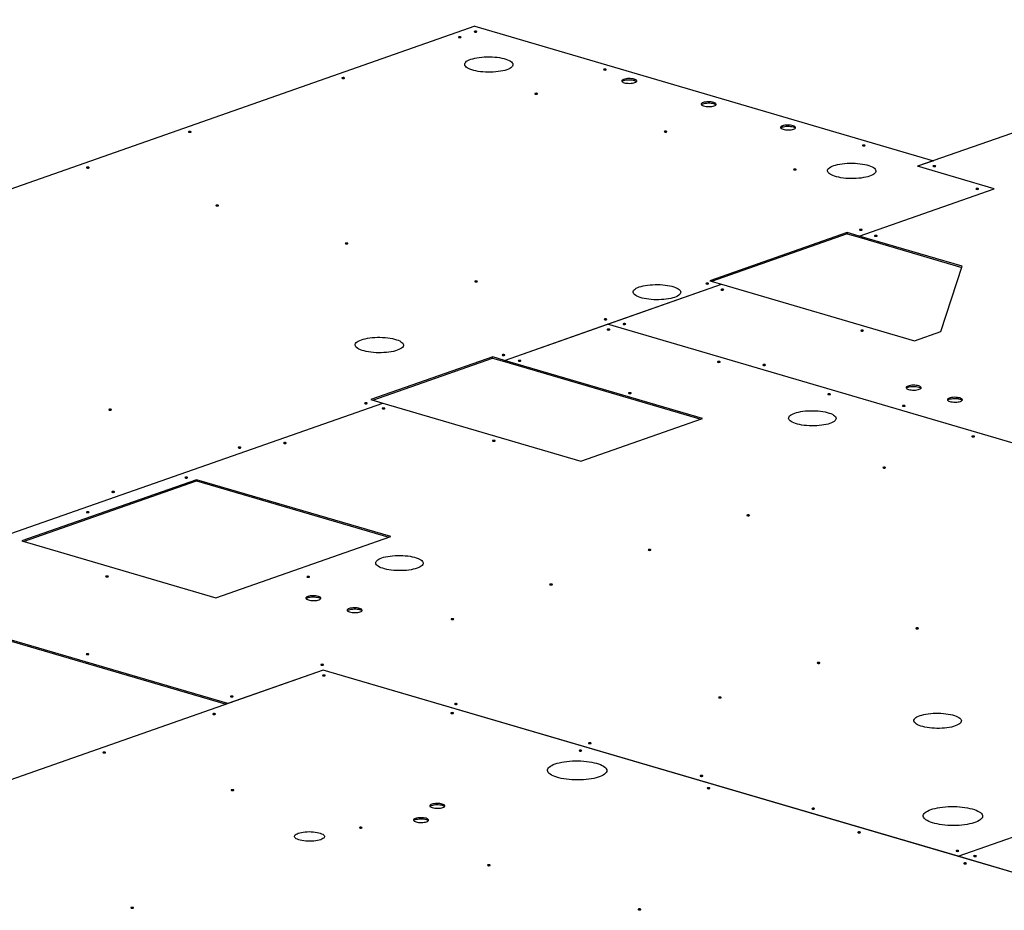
# Model space of a CAD drawing. Header units: millimetres. Extents: x 5 to 589, y 5 to 415.
# Tile 27 of 126: x 154 to 195, y 138 to 174. Entities that reach past the tile are written whole.
import ezdxf

# ---------------------------------------------------------------- set-up
doc = ezdxf.new("R2010")
doc.units = ezdxf.units.MM
doc.layers.add('TRAIT-FORT', color=4, linetype='Continuous', lineweight=25)

msp = doc.modelspace()

# ---------------------------------------------------------------- linework, layer by layer
at = {"layer": 'TRAIT-FORT', "color": 4, "linetype": 'Continuous', "lineweight": 25}
for p, q in [((172.95, 173.868), (125.478, 157.222)), ((172.95, 173.868), (191.653, 168.387)), ((208.053, 174.137), (191.006, 168.16)), ((191.653, 168.387), (191.006, 168.16)), ((194.123, 167.246), (191.006, 168.16)), ((191.006, 168.16), (191.006, 168.16)), ((194.123, 167.246), (191.006, 168.16)), ((188.62, 165.317), (194.123, 167.246)), ((188.621, 165.317), (194.123, 167.246)), ((194.123, 167.246), (194.123, 167.246)), ((188.141, 165.458), (182.531, 163.49)), ((188.141, 165.412), (182.602, 163.47)), ((188.62, 165.317), (188.141, 165.458)), ((188.141, 165.458), (188.141, 165.412)), ((188.141, 165.412), (188.62, 165.271)), ((188.621, 165.317), (188.62, 165.271)), ((188.62, 165.317), (188.62, 165.271)), ((188.62, 165.271), (192.813, 164.042)), ((188.62, 165.271), (188.62, 165.271)), ((192.827, 164.084), (188.621, 165.317)), ((191.954, 161.423), (192.827, 164.084)), ((182.531, 163.49), (183.01, 163.35)), ((174.163, 160.248), (183.01, 163.35)), ((178.371, 161.723), (183.01, 163.35)), ((183.01, 163.35), (190.875, 161.045)), ((183.01, 163.35), (183.01, 163.35)), ((174.163, 160.248), (178.371, 161.723)), ((219.852, 149.566), (178.371, 161.723)), ((178.371, 161.723), (178.371, 161.723)), ((219.852, 149.566), (178.371, 161.723)), ((190.875, 161.045), (191.954, 161.423)), ((173.684, 160.388), (168.721, 158.648)), ((168.792, 158.627), (173.683, 160.342)), ((173.683, 160.342), (173.684, 160.388)), ((173.683, 160.342), (174.163, 160.202)), ((174.163, 160.248), (173.684, 160.388)), ((174.163, 160.248), (174.163, 160.202)), ((182.244, 157.88), (174.163, 160.248)), ((174.163, 160.248), (174.163, 160.202)), ((174.163, 160.202), (174.163, 160.202)), ((174.163, 160.202), (182.172, 157.855)), ((168.721, 158.648), (169.2, 158.507)), ((147.298, 150.828), (169.2, 158.507)), ((147.298, 150.828), (169.2, 158.507)), ((169.2, 158.507), (169.2, 158.507)), ((169.2, 158.507), (177.281, 156.139)), ((177.281, 156.139), (182.244, 157.88)), ((161.612, 155.384), (154.491, 152.887)), ((169.525, 153.065), (161.612, 155.384)), ((161.612, 155.384), (161.612, 155.338)), ((154.562, 152.866), (161.612, 155.338)), ((161.612, 155.338), (169.453, 153.04)), ((162.404, 150.568), (169.525, 153.065)), ((154.491, 152.887), (162.404, 150.568)), ((162.884, 146.26), (147.298, 150.828)), ((147.298, 150.782), (162.812, 146.235)), ((192.664, 140.033), (219.852, 149.566)), ((192.664, 140.033), (219.852, 149.566)), ((166.768, 147.622), (138.716, 137.786)), ((166.768, 147.622), (162.884, 146.26)), ((196.596, 138.881), (166.768, 147.622)), ((192.664, 140.033), (166.768, 147.622)), ((166.768, 147.622), (166.768, 147.622)), ((162.884, 146.26), (162.884, 146.26)), ((192.664, 140.033), (192.664, 140.033)), ((196.596, 138.881), (192.664, 140.033)), ((192.664, 140.033), (192.664, 140.033))]:
    msp.add_line(p, q, dxfattribs=at)
at = {"layer": 'TRAIT-FORT', "color": 4, "linetype": 'Continuous', "lineweight": 25, "flags": 128}
for points in [[(172.298, 173.434), (172.287, 173.428), (172.284, 173.421), (172.29, 173.415), (172.302, 173.409), (172.321, 173.406), (172.342, 173.405), (172.363, 173.406), (172.38, 173.41), (172.391, 173.416), (172.394, 173.423), (172.389, 173.429), (172.376, 173.435), (172.357, 173.438), (172.336, 173.44), (172.315, 173.438), (172.298, 173.434)], [(172.946, 173.661), (172.935, 173.655), (172.932, 173.648), (172.937, 173.642), (172.95, 173.636), (172.968, 173.633), (172.989, 173.631), (173.01, 173.633), (173.027, 173.637), (173.038, 173.643), (173.041, 173.65), (173.036, 173.656), (173.023, 173.662), (173.005, 173.665), (172.984, 173.667), (172.963, 173.665), (172.946, 173.661)], [(172.795, 172.525), (172.87, 172.548), (172.953, 172.569), (173.043, 172.587), (173.139, 172.602), (173.239, 172.613), (173.342, 172.621), (173.448, 172.625), (173.554, 172.625), (173.66, 172.622), (173.765, 172.615), (173.867, 172.604), (173.965, 172.59), (174.057, 172.573), (174.144, 172.552), (174.223, 172.529), (174.294, 172.503), (174.356, 172.475), (174.408, 172.445), (174.45, 172.414), (174.481, 172.381), (174.501, 172.347), (174.51, 172.313), (174.507, 172.279), (174.492, 172.246), (174.466, 172.213), (174.429, 172.181), (174.382, 172.151), (174.324, 172.122), (174.257, 172.096), (174.182, 172.072), (174.099, 172.051), (174.009, 172.033), (173.914, 172.019), (173.813, 172.008), (173.71, 172), (173.604, 171.996), (173.498, 171.996), (173.392, 171.999), (173.287, 172.006), (173.185, 172.017), (173.088, 172.031), (172.995, 172.048), (172.909, 172.068), (172.829, 172.091), (172.758, 172.117), (172.696, 172.145), (172.644, 172.175), (172.602, 172.207), (172.571, 172.24), (172.551, 172.273), (172.543, 172.307), (172.546, 172.341), (172.56, 172.375), (172.586, 172.408), (172.623, 172.44), (172.67, 172.47), (172.728, 172.498), (172.795, 172.525)], [(178.221, 172.115), (178.21, 172.109), (178.207, 172.102), (178.212, 172.096), (178.225, 172.09), (178.243, 172.087), (178.264, 172.086), (178.285, 172.087), (178.302, 172.091), (178.313, 172.097), (178.316, 172.104), (178.311, 172.11), (178.298, 172.116), (178.28, 172.12), (178.259, 172.121), (178.238, 172.119), (178.221, 172.115)], [(167.551, 171.769), (167.54, 171.764), (167.537, 171.757), (167.542, 171.75), (167.555, 171.745), (167.574, 171.741), (167.595, 171.74), (167.616, 171.742), (167.633, 171.746), (167.644, 171.751), (167.647, 171.758), (167.641, 171.765), (167.629, 171.77), (167.61, 171.774), (167.589, 171.775), (167.568, 171.773), (167.551, 171.769)], [(179.023, 171.706), (178.987, 171.691), (178.962, 171.674), (178.947, 171.655), (178.945, 171.636), (178.954, 171.617), (178.974, 171.599), (179.005, 171.582), (179.046, 171.568), (179.094, 171.556), (179.148, 171.548), (179.207, 171.543), (179.267, 171.542), (179.326, 171.544), (179.383, 171.55), (179.434, 171.56), (179.478, 171.573), (179.514, 171.588), (179.54, 171.605), (179.554, 171.624), (179.557, 171.643), (179.548, 171.662), (179.527, 171.68), (179.496, 171.697), (179.456, 171.711), (179.407, 171.723), (179.353, 171.732), (179.295, 171.736), (179.235, 171.738), (179.175, 171.735), (179.119, 171.729), (179.067, 171.719), (179.023, 171.706)], [(178.953, 171.618), (178.962, 171.628), (178.987, 171.645), (179.023, 171.661), (179.067, 171.673), (179.118, 171.683), (179.175, 171.689), (179.234, 171.692), (179.294, 171.691), (179.353, 171.686), (179.407, 171.677), (179.455, 171.666), (179.496, 171.651), (179.527, 171.635), (179.547, 171.616), (179.549, 171.615)], [(175.416, 171.131), (175.405, 171.126), (175.402, 171.119), (175.407, 171.112), (175.42, 171.107), (175.438, 171.103), (175.459, 171.102), (175.48, 171.104), (175.497, 171.108), (175.508, 171.113), (175.511, 171.12), (175.506, 171.127), (175.493, 171.132), (175.475, 171.136), (175.454, 171.137), (175.433, 171.135), (175.416, 171.131)], [(182.26, 170.758), (182.224, 170.742), (182.199, 170.725), (182.184, 170.707), (182.182, 170.687), (182.191, 170.668), (182.211, 170.65), (182.242, 170.633), (182.283, 170.619), (182.331, 170.607), (182.385, 170.599), (182.444, 170.594), (182.504, 170.593), (182.563, 170.596), (182.62, 170.602), (182.671, 170.611), (182.715, 170.624), (182.751, 170.64), (182.777, 170.657), (182.791, 170.675), (182.794, 170.695), (182.785, 170.714), (182.764, 170.732), (182.733, 170.748), (182.693, 170.763), (182.644, 170.774), (182.59, 170.783), (182.532, 170.788), (182.472, 170.789), (182.412, 170.786), (182.356, 170.78), (182.304, 170.77), (182.26, 170.758)], [(182.19, 170.67), (182.199, 170.679), (182.224, 170.697), (182.26, 170.712), (182.304, 170.725), (182.355, 170.734), (182.412, 170.741), (182.471, 170.743), (182.531, 170.742), (182.59, 170.737), (182.644, 170.729), (182.692, 170.717), (182.733, 170.703), (182.764, 170.686), (182.784, 170.668), (182.786, 170.666)], [(185.497, 169.809), (185.461, 169.794), (185.436, 169.776), (185.421, 169.758), (185.419, 169.739), (185.428, 169.72), (185.448, 169.701), (185.479, 169.685), (185.52, 169.67), (185.568, 169.659), (185.622, 169.65), (185.681, 169.645), (185.741, 169.644), (185.8, 169.647), (185.857, 169.653), (185.908, 169.663), (185.952, 169.676), (185.988, 169.691), (186.014, 169.708), (186.028, 169.727), (186.031, 169.746), (186.022, 169.765), (186.001, 169.783), (185.97, 169.8), (185.93, 169.814), (185.881, 169.826), (185.827, 169.834), (185.769, 169.839), (185.709, 169.84), (185.649, 169.838), (185.593, 169.832), (185.541, 169.822), (185.497, 169.809)], [(161.293, 169.575), (161.283, 169.569), (161.279, 169.563), (161.285, 169.556), (161.298, 169.55), (161.316, 169.547), (161.337, 169.546), (161.358, 169.547), (161.375, 169.551), (161.386, 169.557), (161.389, 169.564), (161.384, 169.571), (161.371, 169.576), (161.353, 169.58), (161.331, 169.581), (161.311, 169.579), (161.293, 169.575)], [(180.691, 169.586), (180.68, 169.58), (180.677, 169.573), (180.682, 169.566), (180.695, 169.561), (180.713, 169.557), (180.734, 169.556), (180.755, 169.558), (180.772, 169.562), (180.783, 169.567), (180.786, 169.574), (180.781, 169.581), (180.768, 169.586), (180.75, 169.59), (180.729, 169.591), (180.708, 169.59), (180.691, 169.586)], [(185.427, 169.721), (185.436, 169.731), (185.461, 169.748), (185.497, 169.763), (185.541, 169.776), (185.592, 169.786), (185.649, 169.792), (185.708, 169.795), (185.768, 169.793), (185.827, 169.788), (185.881, 169.78), (185.929, 169.768), (185.97, 169.754), (186.001, 169.737), (186.021, 169.719), (186.023, 169.718)], [(188.771, 169.023), (188.76, 169.017), (188.757, 169.011), (188.762, 169.004), (188.775, 168.998), (188.794, 168.995), (188.815, 168.994), (188.835, 168.995), (188.853, 168.999), (188.864, 169.005), (188.867, 169.012), (188.861, 169.019), (188.848, 169.024), (188.83, 169.028), (188.809, 169.029), (188.788, 169.027), (188.771, 169.023)], [(187.589, 168.189), (187.665, 168.213), (187.748, 168.234), (187.838, 168.251), (187.933, 168.266), (188.033, 168.277), (188.137, 168.285), (188.242, 168.289), (188.349, 168.289), (188.455, 168.286), (188.559, 168.279), (188.661, 168.268), (188.759, 168.254), (188.852, 168.237), (188.938, 168.217), (189.017, 168.193), (189.088, 168.168), (189.15, 168.14), (189.203, 168.11), (189.244, 168.078), (189.276, 168.045), (189.295, 168.012), (189.304, 167.978), (189.301, 167.944), (189.286, 167.91), (189.261, 167.877), (189.224, 167.845), (189.176, 167.815), (189.119, 167.786), (189.052, 167.76), (188.976, 167.737), (188.893, 167.716), (188.803, 167.698), (188.708, 167.683), (188.608, 167.672), (188.504, 167.664), (188.399, 167.66), (188.292, 167.66), (188.186, 167.663), (188.082, 167.67), (187.98, 167.681), (187.882, 167.695), (187.789, 167.712), (187.703, 167.733), (187.624, 167.756), (187.553, 167.782), (187.491, 167.81), (187.438, 167.84), (187.396, 167.871), (187.365, 167.904), (187.345, 167.937), (187.337, 167.971), (187.34, 168.006), (187.354, 168.039), (187.38, 168.072), (187.417, 168.104), (187.465, 168.134), (187.522, 168.163), (187.589, 168.189)], [(157.14, 168.119), (157.129, 168.113), (157.126, 168.106), (157.131, 168.099), (157.144, 168.094), (157.162, 168.09), (157.183, 168.089), (157.204, 168.091), (157.221, 168.095), (157.232, 168.101), (157.235, 168.107), (157.23, 168.114), (157.217, 168.12), (157.199, 168.123), (157.178, 168.124), (157.157, 168.123), (157.14, 168.119)], [(185.966, 168.04), (185.955, 168.034), (185.952, 168.027), (185.957, 168.02), (185.97, 168.015), (185.988, 168.011), (186.01, 168.01), (186.03, 168.012), (186.047, 168.016), (186.058, 168.022), (186.061, 168.028), (186.056, 168.035), (186.043, 168.04), (186.025, 168.044), (186.004, 168.045), (185.983, 168.044), (185.966, 168.04)], [(191.648, 168.18), (191.637, 168.174), (191.634, 168.167), (191.64, 168.161), (191.652, 168.155), (191.671, 168.152), (191.692, 168.15), (191.713, 168.152), (191.73, 168.156), (191.741, 168.162), (191.744, 168.169), (191.739, 168.175), (191.726, 168.181), (191.707, 168.184), (191.686, 168.186), (191.666, 168.184), (191.648, 168.18)], [(193.399, 167.25), (193.388, 167.244), (193.385, 167.238), (193.39, 167.231), (193.403, 167.225), (193.421, 167.222), (193.442, 167.221), (193.463, 167.222), (193.48, 167.226), (193.491, 167.232), (193.494, 167.239), (193.489, 167.246), (193.476, 167.251), (193.458, 167.255), (193.437, 167.256), (193.416, 167.254), (193.399, 167.25)], [(162.415, 166.573), (162.404, 166.567), (162.401, 166.56), (162.406, 166.554), (162.419, 166.548), (162.437, 166.544), (162.458, 166.543), (162.479, 166.545), (162.496, 166.549), (162.507, 166.555), (162.51, 166.562), (162.505, 166.568), (162.492, 166.574), (162.474, 166.577), (162.453, 166.578), (162.432, 166.577), (162.415, 166.573)], [(188.652, 165.586), (188.641, 165.58), (188.638, 165.573), (188.643, 165.566), (188.656, 165.561), (188.674, 165.557), (188.695, 165.556), (188.716, 165.558), (188.733, 165.562), (188.744, 165.568), (188.747, 165.574), (188.742, 165.581), (188.729, 165.587), (188.711, 165.59), (188.689, 165.591), (188.669, 165.59), (188.652, 165.586)], [(167.69, 165.027), (167.679, 165.021), (167.676, 165.014), (167.681, 165.008), (167.694, 165.002), (167.712, 164.998), (167.734, 164.997), (167.754, 164.999), (167.771, 165.003), (167.782, 165.009), (167.785, 165.016), (167.78, 165.022), (167.767, 165.028), (167.749, 165.031), (167.728, 165.032), (167.707, 165.031), (167.69, 165.027)], [(189.263, 165.337), (189.252, 165.331), (189.249, 165.324), (189.254, 165.318), (189.267, 165.312), (189.286, 165.309), (189.307, 165.308), (189.327, 165.309), (189.345, 165.313), (189.356, 165.319), (189.359, 165.326), (189.353, 165.332), (189.341, 165.338), (189.322, 165.342), (189.301, 165.343), (189.28, 165.341), (189.263, 165.337)], [(172.965, 163.481), (172.954, 163.475), (172.951, 163.468), (172.956, 163.462), (172.969, 163.456), (172.987, 163.453), (173.009, 163.451), (173.029, 163.453), (173.047, 163.457), (173.057, 163.463), (173.061, 163.47), (173.055, 163.476), (173.042, 163.482), (173.024, 163.485), (173.003, 163.487), (172.982, 163.485), (172.965, 163.481)], [(182.394, 163.392), (182.383, 163.386), (182.38, 163.379), (182.385, 163.372), (182.398, 163.367), (182.416, 163.363), (182.438, 163.362), (182.458, 163.364), (182.475, 163.368), (182.486, 163.373), (182.489, 163.38), (182.484, 163.387), (182.471, 163.392), (182.453, 163.396), (182.432, 163.397), (182.411, 163.396), (182.394, 163.392)], [(179.662, 163.241), (179.736, 163.264), (179.818, 163.285), (179.906, 163.302), (180, 163.317), (180.099, 163.328), (180.2, 163.335), (180.304, 163.339), (180.409, 163.339), (180.513, 163.336), (180.616, 163.329), (180.716, 163.319), (180.813, 163.305), (180.904, 163.288), (180.989, 163.268), (181.067, 163.245), (181.136, 163.22), (181.197, 163.192), (181.249, 163.163), (181.29, 163.132), (181.321, 163.1), (181.34, 163.066), (181.349, 163.033), (181.346, 162.999), (181.331, 162.966), (181.306, 162.934), (181.27, 162.903), (181.223, 162.873), (181.166, 162.845), (181.101, 162.819), (181.026, 162.796), (180.945, 162.775), (180.856, 162.758), (180.762, 162.743), (180.664, 162.732), (180.562, 162.725), (180.458, 162.721), (180.353, 162.72), (180.249, 162.724), (180.146, 162.731), (180.046, 162.741), (179.95, 162.755), (179.859, 162.772), (179.774, 162.792), (179.696, 162.815), (179.626, 162.84), (179.565, 162.868), (179.514, 162.897), (179.472, 162.928), (179.442, 162.96), (179.422, 162.993), (179.414, 163.027), (179.417, 163.06), (179.431, 163.094), (179.457, 163.126), (179.493, 163.157), (179.54, 163.187), (179.596, 163.215), (179.662, 163.241)], [(183.005, 163.143), (182.994, 163.137), (182.991, 163.13), (182.997, 163.124), (183.009, 163.118), (183.028, 163.114), (183.049, 163.113), (183.07, 163.115), (183.087, 163.119), (183.098, 163.125), (183.101, 163.132), (183.096, 163.138), (183.083, 163.144), (183.064, 163.147), (183.043, 163.148), (183.023, 163.147), (183.005, 163.143)], [(178.24, 161.935), (178.229, 161.929), (178.226, 161.922), (178.231, 161.916), (178.244, 161.91), (178.263, 161.907), (178.284, 161.906), (178.305, 161.907), (178.322, 161.911), (178.333, 161.917), (178.336, 161.924), (178.33, 161.93), (178.318, 161.936), (178.299, 161.94), (178.278, 161.941), (178.257, 161.939), (178.24, 161.935)], [(178.366, 161.516), (178.355, 161.51), (178.352, 161.504), (178.357, 161.497), (178.37, 161.491), (178.389, 161.488), (178.41, 161.487), (178.43, 161.488), (178.448, 161.492), (178.459, 161.498), (178.462, 161.505), (178.456, 161.512), (178.444, 161.517), (178.425, 161.521), (178.404, 161.522), (178.383, 161.52), (178.366, 161.516)], [(179.013, 161.743), (179.003, 161.737), (178.999, 161.731), (179.005, 161.724), (179.018, 161.718), (179.036, 161.715), (179.057, 161.714), (179.078, 161.715), (179.095, 161.719), (179.106, 161.725), (179.109, 161.732), (179.104, 161.738), (179.091, 161.744), (179.072, 161.748), (179.051, 161.749), (179.031, 161.747), (179.013, 161.743)], [(188.7, 161.474), (188.689, 161.468), (188.686, 161.461), (188.691, 161.455), (188.704, 161.449), (188.723, 161.446), (188.744, 161.444), (188.765, 161.446), (188.782, 161.45), (188.793, 161.456), (188.796, 161.463), (188.79, 161.469), (188.778, 161.475), (188.759, 161.478), (188.738, 161.48), (188.717, 161.478), (188.7, 161.474)], [(168.331, 161.089), (168.406, 161.113), (168.489, 161.133), (168.579, 161.151), (168.675, 161.166), (168.775, 161.177), (168.878, 161.185), (168.984, 161.189), (169.09, 161.189), (169.196, 161.186), (169.301, 161.179), (169.403, 161.168), (169.5, 161.154), (169.593, 161.137), (169.68, 161.117), (169.759, 161.093), (169.83, 161.068), (169.892, 161.04), (169.944, 161.01), (169.986, 160.978), (170.017, 160.945), (170.037, 160.912), (170.045, 160.878), (170.042, 160.844), (170.028, 160.81), (170.002, 160.777), (169.965, 160.745), (169.918, 160.715), (169.86, 160.686), (169.793, 160.66), (169.718, 160.636), (169.635, 160.616), (169.545, 160.598), (169.449, 160.583), (169.349, 160.572), (169.246, 160.564), (169.14, 160.56), (169.034, 160.56), (168.928, 160.563), (168.823, 160.57), (168.721, 160.581), (168.623, 160.595), (168.531, 160.612), (168.444, 160.632), (168.365, 160.656), (168.294, 160.681), (168.232, 160.709), (168.18, 160.739), (168.138, 160.771), (168.107, 160.804), (168.087, 160.837), (168.078, 160.871), (168.081, 160.905), (168.096, 160.939), (168.122, 160.972), (168.159, 161.004), (168.206, 161.034), (168.264, 161.063), (168.331, 161.089)], [(174.086, 160.479), (174.075, 160.473), (174.072, 160.466), (174.078, 160.459), (174.09, 160.454), (174.109, 160.45), (174.13, 160.449), (174.151, 160.451), (174.168, 160.455), (174.179, 160.46), (174.182, 160.467), (174.177, 160.474), (174.164, 160.479), (174.145, 160.483), (174.124, 160.484), (174.103, 160.483), (174.086, 160.479)], [(174.741, 160.245), (174.73, 160.239), (174.727, 160.232), (174.732, 160.226), (174.745, 160.22), (174.763, 160.217), (174.785, 160.216), (174.805, 160.217), (174.822, 160.221), (174.833, 160.227), (174.836, 160.234), (174.831, 160.24), (174.818, 160.246), (174.8, 160.25), (174.779, 160.251), (174.758, 160.249), (174.741, 160.245)], [(182.862, 160.199), (182.851, 160.193), (182.848, 160.186), (182.853, 160.179), (182.866, 160.174), (182.884, 160.17), (182.906, 160.169), (182.926, 160.171), (182.943, 160.175), (182.954, 160.181), (182.957, 160.187), (182.952, 160.194), (182.939, 160.2), (182.921, 160.203), (182.9, 160.204), (182.879, 160.203), (182.862, 160.199)], [(184.708, 160.074), (184.697, 160.068), (184.694, 160.062), (184.699, 160.055), (184.712, 160.049), (184.731, 160.046), (184.752, 160.045), (184.773, 160.046), (184.79, 160.05), (184.801, 160.056), (184.804, 160.063), (184.798, 160.07), (184.786, 160.075), (184.767, 160.079), (184.746, 160.08), (184.725, 160.078), (184.708, 160.074)], [(190.619, 159.203), (190.583, 159.188), (190.558, 159.171), (190.543, 159.152), (190.54, 159.133), (190.549, 159.114), (190.57, 159.096), (190.601, 159.079), (190.641, 159.065), (190.69, 159.053), (190.744, 159.045), (190.803, 159.04), (190.863, 159.039), (190.922, 159.041), (190.978, 159.047), (191.03, 159.057), (191.074, 159.07), (191.11, 159.085), (191.135, 159.102), (191.15, 159.121), (191.152, 159.14), (191.143, 159.159), (191.123, 159.177), (191.092, 159.194), (191.051, 159.208), (191.003, 159.22), (190.949, 159.229), (190.89, 159.233), (190.83, 159.235), (190.771, 159.232), (190.714, 159.226), (190.663, 159.216), (190.619, 159.203)], [(190.548, 159.115), (190.557, 159.125), (190.583, 159.142), (190.618, 159.157), (190.663, 159.17), (190.714, 159.18), (190.771, 159.186), (190.83, 159.189), (190.89, 159.188), (190.948, 159.183), (191.003, 159.174), (191.051, 159.163), (191.092, 159.148), (191.123, 159.132), (191.143, 159.113), (191.144, 159.112)], [(179.237, 158.927), (179.226, 158.922), (179.223, 158.915), (179.228, 158.908), (179.241, 158.903), (179.259, 158.899), (179.28, 158.898), (179.301, 158.9), (179.318, 158.904), (179.329, 158.909), (179.332, 158.916), (179.327, 158.923), (179.314, 158.928), (179.296, 158.932), (179.275, 158.933), (179.254, 158.931), (179.237, 158.927)], [(187.358, 158.881), (187.347, 158.875), (187.344, 158.868), (187.349, 158.862), (187.362, 158.856), (187.38, 158.853), (187.401, 158.852), (187.422, 158.853), (187.439, 158.857), (187.45, 158.863), (187.453, 158.87), (187.448, 158.876), (187.435, 158.882), (187.417, 158.886), (187.396, 158.887), (187.375, 158.885), (187.358, 158.881)], [(192.297, 158.711), (192.261, 158.696), (192.236, 158.679), (192.222, 158.66), (192.219, 158.641), (192.228, 158.622), (192.248, 158.604), (192.279, 158.587), (192.32, 158.573), (192.368, 158.561), (192.423, 158.553), (192.481, 158.548), (192.541, 158.547), (192.6, 158.549), (192.657, 158.555), (192.708, 158.565), (192.753, 158.578), (192.788, 158.593), (192.814, 158.61), (192.828, 158.629), (192.831, 158.648), (192.822, 158.667), (192.801, 158.686), (192.77, 158.702), (192.73, 158.717), (192.681, 158.728), (192.627, 158.737), (192.569, 158.742), (192.509, 158.743), (192.449, 158.74), (192.393, 158.734), (192.341, 158.724), (192.297, 158.711)], [(192.227, 158.623), (192.236, 158.633), (192.261, 158.65), (192.297, 158.666), (192.341, 158.678), (192.393, 158.688), (192.449, 158.694), (192.508, 158.697), (192.569, 158.696), (192.627, 158.691), (192.681, 158.682), (192.73, 158.671), (192.77, 158.656), (192.801, 158.64), (192.822, 158.622), (192.823, 158.62)], [(158.049, 158.251), (158.038, 158.245), (158.035, 158.238), (158.04, 158.232), (158.053, 158.226), (158.072, 158.222), (158.093, 158.221), (158.113, 158.223), (158.131, 158.227), (158.142, 158.233), (158.145, 158.24), (158.139, 158.246), (158.127, 158.252), (158.108, 158.255), (158.087, 158.256), (158.066, 158.255), (158.049, 158.251)], [(168.476, 158.511), (168.465, 158.505), (168.462, 158.499), (168.467, 158.492), (168.48, 158.487), (168.498, 158.483), (168.52, 158.482), (168.54, 158.483), (168.558, 158.487), (168.568, 158.493), (168.572, 158.5), (168.566, 158.507), (168.553, 158.512), (168.535, 158.516), (168.514, 158.517), (168.493, 158.515), (168.476, 158.511)], [(169.195, 158.301), (169.184, 158.295), (169.181, 158.288), (169.187, 158.281), (169.199, 158.276), (169.218, 158.272), (169.239, 158.271), (169.26, 158.273), (169.277, 158.277), (169.288, 158.282), (169.291, 158.289), (169.286, 158.296), (169.273, 158.301), (169.254, 158.305), (169.233, 158.306), (169.213, 158.305), (169.195, 158.301)], [(185.996, 158.099), (186.07, 158.123), (186.152, 158.143), (186.24, 158.161), (186.334, 158.175), (186.433, 158.186), (186.534, 158.194), (186.638, 158.198), (186.743, 158.198), (186.847, 158.195), (186.95, 158.188), (187.05, 158.178), (187.147, 158.164), (187.238, 158.147), (187.323, 158.127), (187.401, 158.104), (187.471, 158.079), (187.532, 158.051), (187.583, 158.022), (187.624, 157.99), (187.655, 157.958), (187.674, 157.925), (187.683, 157.892), (187.68, 157.858), (187.665, 157.825), (187.64, 157.793), (187.604, 157.761), (187.557, 157.732), (187.5, 157.704), (187.435, 157.678), (187.36, 157.655), (187.279, 157.634), (187.19, 157.616), (187.096, 157.602), (186.998, 157.591), (186.896, 157.583), (186.792, 157.58), (186.688, 157.579), (186.583, 157.583), (186.48, 157.589), (186.38, 157.6), (186.284, 157.614), (186.193, 157.631), (186.108, 157.651), (186.03, 157.673), (185.96, 157.699), (185.899, 157.726), (185.848, 157.756), (185.806, 157.787), (185.776, 157.819), (185.756, 157.852), (185.748, 157.886), (185.751, 157.919), (185.765, 157.952), (185.791, 157.985), (185.827, 158.016), (185.874, 158.046), (185.93, 158.074), (185.996, 158.099)], [(190.403, 158.405), (190.392, 158.399), (190.389, 158.393), (190.394, 158.386), (190.407, 158.381), (190.425, 158.377), (190.447, 158.376), (190.467, 158.377), (190.484, 158.381), (190.495, 158.387), (190.498, 158.394), (190.493, 158.401), (190.48, 158.406), (190.462, 158.41), (190.441, 158.411), (190.42, 158.409), (190.403, 158.405)], [(173.691, 156.983), (173.68, 156.977), (173.677, 156.97), (173.682, 156.964), (173.695, 156.958), (173.714, 156.955), (173.735, 156.953), (173.756, 156.955), (173.773, 156.959), (173.784, 156.965), (173.787, 156.972), (173.781, 156.978), (173.769, 156.984), (173.75, 156.987), (173.729, 156.989), (173.708, 156.987), (173.691, 156.983)], [(193.232, 157.159), (193.221, 157.154), (193.218, 157.147), (193.224, 157.14), (193.236, 157.135), (193.255, 157.131), (193.276, 157.13), (193.297, 157.132), (193.314, 157.136), (193.325, 157.141), (193.328, 157.148), (193.323, 157.155), (193.31, 157.16), (193.291, 157.164), (193.27, 157.165), (193.249, 157.163), (193.232, 157.159)], [(163.324, 156.705), (163.313, 156.699), (163.31, 156.692), (163.315, 156.686), (163.328, 156.68), (163.347, 156.676), (163.368, 156.675), (163.389, 156.677), (163.406, 156.681), (163.417, 156.687), (163.42, 156.694), (163.414, 156.7), (163.402, 156.706), (163.383, 156.709), (163.362, 156.71), (163.341, 156.709), (163.324, 156.705)], [(165.175, 156.891), (165.164, 156.885), (165.161, 156.878), (165.166, 156.871), (165.179, 156.866), (165.197, 156.862), (165.218, 156.861), (165.239, 156.863), (165.256, 156.867), (165.267, 156.873), (165.27, 156.879), (165.265, 156.886), (165.252, 156.892), (165.234, 156.895), (165.213, 156.896), (165.192, 156.895), (165.175, 156.891)], [(189.607, 155.888), (189.596, 155.882), (189.593, 155.876), (189.598, 155.869), (189.611, 155.864), (189.63, 155.86), (189.651, 155.859), (189.672, 155.86), (189.689, 155.864), (189.7, 155.87), (189.703, 155.877), (189.697, 155.884), (189.685, 155.889), (189.666, 155.893), (189.645, 155.894), (189.624, 155.892), (189.607, 155.888)], [(161.154, 155.481), (161.143, 155.475), (161.14, 155.468), (161.145, 155.462), (161.158, 155.456), (161.176, 155.452), (161.198, 155.451), (161.218, 155.453), (161.235, 155.457), (161.246, 155.463), (161.249, 155.47), (161.244, 155.476), (161.231, 155.482), (161.213, 155.485), (161.192, 155.486), (161.171, 155.485), (161.154, 155.481)], [(158.172, 154.898), (158.161, 154.893), (158.158, 154.886), (158.164, 154.879), (158.177, 154.874), (158.195, 154.87), (158.216, 154.869), (158.237, 154.871), (158.254, 154.875), (158.265, 154.88), (158.268, 154.887), (158.263, 154.894), (158.25, 154.899), (158.231, 154.903), (158.21, 154.904), (158.19, 154.902), (158.172, 154.898)], [(157.133, 154.071), (157.122, 154.065), (157.119, 154.058), (157.124, 154.052), (157.137, 154.046), (157.156, 154.043), (157.177, 154.042), (157.198, 154.043), (157.215, 154.047), (157.226, 154.053), (157.229, 154.06), (157.223, 154.066), (157.211, 154.072), (157.192, 154.076), (157.171, 154.077), (157.15, 154.075), (157.133, 154.071)], [(184.062, 153.944), (184.051, 153.938), (184.048, 153.931), (184.053, 153.925), (184.066, 153.919), (184.084, 153.915), (184.105, 153.914), (184.126, 153.916), (184.143, 153.92), (184.154, 153.926), (184.157, 153.933), (184.152, 153.939), (184.139, 153.945), (184.121, 153.948), (184.099, 153.949), (184.079, 153.948), (184.062, 153.944)], [(180.041, 152.534), (180.03, 152.528), (180.027, 152.521), (180.032, 152.515), (180.045, 152.509), (180.063, 152.506), (180.084, 152.504), (180.105, 152.506), (180.122, 152.51), (180.133, 152.516), (180.136, 152.523), (180.131, 152.529), (180.118, 152.535), (180.1, 152.538), (180.079, 152.54), (180.058, 152.538), (180.041, 152.534)], [(169.165, 152.198), (169.239, 152.221), (169.321, 152.242), (169.409, 152.259), (169.503, 152.274), (169.602, 152.285), (169.703, 152.292), (169.807, 152.296), (169.912, 152.297), (170.016, 152.293), (170.119, 152.286), (170.219, 152.276), (170.316, 152.262), (170.407, 152.245), (170.492, 152.225), (170.57, 152.202), (170.64, 152.177), (170.701, 152.149), (170.752, 152.12), (170.793, 152.089), (170.824, 152.057), (170.843, 152.024), (170.852, 151.99), (170.849, 151.957), (170.834, 151.923), (170.809, 151.891), (170.773, 151.86), (170.726, 151.83), (170.669, 151.802), (170.604, 151.776), (170.53, 151.753), (170.448, 151.732), (170.359, 151.715), (170.265, 151.7), (170.167, 151.689), (170.065, 151.682), (169.961, 151.678), (169.857, 151.678), (169.752, 151.681), (169.649, 151.688), (169.549, 151.698), (169.453, 151.712), (169.362, 151.729), (169.277, 151.749), (169.199, 151.772), (169.129, 151.797), (169.068, 151.825), (169.017, 151.854), (168.975, 151.885), (168.945, 151.917), (168.925, 151.951), (168.917, 151.984), (168.92, 152.018), (168.934, 152.051), (168.96, 152.083), (168.996, 152.114), (169.043, 152.144), (169.099, 152.172), (169.165, 152.198)], [(157.92, 151.453), (157.909, 151.447), (157.906, 151.44), (157.912, 151.434), (157.924, 151.428), (157.943, 151.425), (157.964, 151.424), (157.985, 151.425), (158.002, 151.429), (158.013, 151.435), (158.016, 151.442), (158.011, 151.448), (157.998, 151.454), (157.979, 151.458), (157.958, 151.459), (157.938, 151.457), (157.92, 151.453)], [(166.125, 151.436), (166.114, 151.43), (166.111, 151.423), (166.116, 151.417), (166.129, 151.411), (166.147, 151.408), (166.168, 151.406), (166.189, 151.408), (166.206, 151.412), (166.217, 151.418), (166.22, 151.425), (166.215, 151.431), (166.202, 151.437), (166.184, 151.44), (166.163, 151.442), (166.142, 151.44), (166.125, 151.436)], [(176.02, 151.124), (176.009, 151.118), (176.006, 151.112), (176.011, 151.105), (176.024, 151.099), (176.043, 151.096), (176.064, 151.095), (176.084, 151.096), (176.102, 151.1), (176.113, 151.106), (176.116, 151.113), (176.11, 151.12), (176.098, 151.125), (176.079, 151.129), (176.058, 151.13), (176.037, 151.128), (176.02, 151.124)], [(166.149, 150.623), (166.113, 150.608), (166.088, 150.591), (166.073, 150.572), (166.071, 150.553), (166.08, 150.534), (166.1, 150.516), (166.131, 150.499), (166.172, 150.485), (166.22, 150.473), (166.275, 150.465), (166.333, 150.46), (166.393, 150.458), (166.452, 150.461), (166.509, 150.467), (166.56, 150.477), (166.605, 150.49), (166.64, 150.505), (166.666, 150.522), (166.68, 150.541), (166.683, 150.56), (166.674, 150.579), (166.653, 150.597), (166.622, 150.614), (166.582, 150.628), (166.533, 150.64), (166.479, 150.648), (166.421, 150.653), (166.361, 150.655), (166.301, 150.652), (166.245, 150.646), (166.193, 150.636), (166.149, 150.623)], [(166.079, 150.535), (166.088, 150.545), (166.113, 150.562), (166.149, 150.577), (166.193, 150.59), (166.244, 150.6), (166.301, 150.606), (166.36, 150.609), (166.42, 150.607), (166.479, 150.603), (166.533, 150.594), (166.581, 150.583), (166.622, 150.568), (166.653, 150.552), (166.673, 150.533), (166.675, 150.532)], [(167.827, 150.131), (167.792, 150.116), (167.766, 150.099), (167.752, 150.08), (167.749, 150.061), (167.758, 150.042), (167.779, 150.024), (167.81, 150.007), (167.85, 149.993), (167.899, 149.981), (167.953, 149.973), (168.011, 149.968), (168.071, 149.967), (168.131, 149.969), (168.187, 149.975), (168.239, 149.985), (168.283, 149.998), (168.319, 150.013), (168.344, 150.03), (168.358, 150.049), (168.361, 150.068), (168.352, 150.087), (168.332, 150.105), (168.301, 150.122), (168.26, 150.136), (168.212, 150.148), (168.157, 150.157), (168.099, 150.161), (168.039, 150.163), (167.98, 150.16), (167.923, 150.154), (167.872, 150.144), (167.827, 150.131)], [(167.757, 150.043), (167.766, 150.053), (167.792, 150.07), (167.827, 150.086), (167.872, 150.098), (167.923, 150.108), (167.979, 150.114), (168.039, 150.117), (168.099, 150.116), (168.157, 150.111), (168.212, 150.102), (168.26, 150.091), (168.3, 150.076), (168.331, 150.06), (168.352, 150.041), (168.353, 150.04)], [(171.999, 149.714), (171.988, 149.708), (171.985, 149.702), (171.991, 149.695), (172.003, 149.69), (172.022, 149.686), (172.043, 149.685), (172.064, 149.686), (172.081, 149.69), (172.092, 149.696), (172.095, 149.703), (172.09, 149.71), (172.077, 149.715), (172.058, 149.719), (172.037, 149.72), (172.017, 149.718), (171.999, 149.714)], [(190.951, 149.337), (190.94, 149.331), (190.937, 149.324), (190.942, 149.317), (190.955, 149.312), (190.973, 149.308), (190.994, 149.307), (191.015, 149.309), (191.032, 149.313), (191.043, 149.319), (191.046, 149.325), (191.041, 149.332), (191.028, 149.338), (191.01, 149.341), (190.989, 149.342), (190.968, 149.341), (190.951, 149.337)], [(157.131, 148.282), (157.12, 148.276), (157.117, 148.27), (157.122, 148.263), (157.135, 148.257), (157.153, 148.254), (157.174, 148.253), (157.195, 148.254), (157.212, 148.258), (157.223, 148.264), (157.226, 148.271), (157.221, 148.278), (157.208, 148.283), (157.19, 148.287), (157.168, 148.288), (157.148, 148.286), (157.131, 148.282)], [(166.691, 147.853), (166.68, 147.847), (166.677, 147.84), (166.682, 147.834), (166.695, 147.828), (166.714, 147.825), (166.735, 147.824), (166.756, 147.825), (166.773, 147.829), (166.784, 147.835), (166.787, 147.842), (166.781, 147.848), (166.769, 147.854), (166.75, 147.858), (166.729, 147.859), (166.708, 147.857), (166.691, 147.853)], [(186.93, 147.927), (186.919, 147.921), (186.916, 147.914), (186.921, 147.908), (186.934, 147.902), (186.953, 147.898), (186.974, 147.897), (186.994, 147.899), (187.012, 147.903), (187.022, 147.909), (187.026, 147.916), (187.02, 147.922), (187.007, 147.928), (186.989, 147.931), (186.968, 147.932), (186.947, 147.931), (186.93, 147.927)], [(166.763, 147.415), (166.752, 147.409), (166.749, 147.403), (166.754, 147.396), (166.767, 147.39), (166.786, 147.387), (166.807, 147.386), (166.828, 147.387), (166.845, 147.391), (166.856, 147.397), (166.859, 147.404), (166.853, 147.411), (166.841, 147.416), (166.822, 147.42), (166.801, 147.421), (166.78, 147.419), (166.763, 147.415)], [(163.005, 146.561), (162.994, 146.555), (162.991, 146.548), (162.996, 146.541), (163.009, 146.536), (163.028, 146.532), (163.049, 146.531), (163.07, 146.533), (163.087, 146.537), (163.098, 146.542), (163.101, 146.549), (163.095, 146.556), (163.083, 146.561), (163.064, 146.565), (163.043, 146.566), (163.022, 146.565), (163.005, 146.561)], [(182.909, 146.517), (182.898, 146.511), (182.895, 146.504), (182.901, 146.498), (182.913, 146.492), (182.932, 146.489), (182.953, 146.488), (182.974, 146.489), (182.991, 146.493), (183.002, 146.499), (183.005, 146.506), (183, 146.512), (182.987, 146.518), (182.968, 146.522), (182.947, 146.523), (182.926, 146.521), (182.909, 146.517)], [(172.146, 146.254), (172.135, 146.249), (172.132, 146.242), (172.137, 146.235), (172.15, 146.23), (172.169, 146.226), (172.19, 146.225), (172.21, 146.226), (172.228, 146.23), (172.239, 146.236), (172.242, 146.243), (172.236, 146.25), (172.224, 146.255), (172.205, 146.259), (172.184, 146.26), (172.163, 146.258), (172.146, 146.254)], [(162.286, 145.845), (162.275, 145.839), (162.272, 145.833), (162.277, 145.826), (162.29, 145.82), (162.308, 145.817), (162.329, 145.816), (162.35, 145.817), (162.367, 145.821), (162.378, 145.827), (162.381, 145.834), (162.376, 145.841), (162.363, 145.846), (162.345, 145.85), (162.324, 145.851), (162.303, 145.849), (162.286, 145.845)], [(171.99, 145.883), (171.979, 145.878), (171.976, 145.871), (171.982, 145.864), (171.994, 145.859), (172.013, 145.855), (172.034, 145.854), (172.055, 145.855), (172.072, 145.859), (172.083, 145.865), (172.086, 145.872), (172.081, 145.879), (172.068, 145.884), (172.049, 145.888), (172.028, 145.889), (172.007, 145.887), (171.99, 145.883)], [(191.105, 145.768), (191.179, 145.792), (191.261, 145.812), (191.349, 145.83), (191.443, 145.844), (191.541, 145.855), (191.643, 145.863), (191.747, 145.867), (191.852, 145.867), (191.956, 145.864), (192.059, 145.857), (192.159, 145.846), (192.255, 145.833), (192.347, 145.815), (192.432, 145.795), (192.509, 145.773), (192.579, 145.747), (192.64, 145.72), (192.692, 145.69), (192.733, 145.659), (192.764, 145.627), (192.783, 145.594), (192.791, 145.56), (192.788, 145.527), (192.774, 145.494), (192.749, 145.461), (192.712, 145.43), (192.666, 145.4), (192.609, 145.372), (192.543, 145.347), (192.469, 145.323), (192.387, 145.303), (192.299, 145.285), (192.205, 145.271), (192.107, 145.26), (192.005, 145.252), (191.901, 145.248), (191.796, 145.248), (191.692, 145.251), (191.589, 145.258), (191.489, 145.269), (191.393, 145.282), (191.302, 145.299), (191.217, 145.319), (191.139, 145.342), (191.069, 145.368), (191.008, 145.395), (190.956, 145.425), (190.915, 145.456), (190.885, 145.488), (190.865, 145.521), (190.857, 145.554), (190.86, 145.588), (190.874, 145.621), (190.899, 145.653), (190.936, 145.685), (190.982, 145.714), (191.039, 145.742), (191.105, 145.768)], [(177.601, 144.656), (177.59, 144.65), (177.587, 144.643), (177.592, 144.636), (177.605, 144.631), (177.624, 144.627), (177.645, 144.626), (177.665, 144.628), (177.683, 144.632), (177.694, 144.638), (177.697, 144.644), (177.691, 144.651), (177.679, 144.657), (177.66, 144.66), (177.639, 144.661), (177.618, 144.66), (177.601, 144.656)], [(157.808, 144.275), (157.797, 144.269), (157.794, 144.263), (157.799, 144.256), (157.812, 144.25), (157.831, 144.247), (157.852, 144.246), (157.873, 144.247), (157.89, 144.251), (157.901, 144.257), (157.904, 144.264), (157.898, 144.271), (157.886, 144.276), (157.867, 144.28), (157.846, 144.281), (157.825, 144.279), (157.808, 144.275)], [(177.217, 144.351), (177.207, 144.346), (177.203, 144.339), (177.209, 144.332), (177.222, 144.327), (177.24, 144.323), (177.261, 144.322), (177.282, 144.324), (177.299, 144.328), (177.31, 144.333), (177.313, 144.34), (177.308, 144.347), (177.295, 144.352), (177.277, 144.356), (177.255, 144.357), (177.235, 144.355), (177.217, 144.351)], [(176.229, 143.799), (176.311, 143.825), (176.401, 143.848), (176.497, 143.869), (176.6, 143.886), (176.708, 143.9), (176.819, 143.911), (176.933, 143.918), (177.049, 143.922), (177.166, 143.922), (177.283, 143.918), (177.398, 143.911), (177.51, 143.9), (177.619, 143.886), (177.724, 143.869), (177.823, 143.848), (177.915, 143.825), (178, 143.799), (178.077, 143.77), (178.145, 143.74), (178.203, 143.707), (178.252, 143.673), (178.29, 143.637), (178.317, 143.601), (178.333, 143.563), (178.337, 143.526), (178.331, 143.489), (178.313, 143.452), (178.284, 143.416), (178.244, 143.381), (178.194, 143.347), (178.134, 143.315), (178.065, 143.286), (177.987, 143.258), (177.901, 143.233), (177.807, 143.211), (177.707, 143.192), (177.602, 143.177), (177.493, 143.164), (177.38, 143.155), (177.264, 143.15), (177.148, 143.148), (177.031, 143.15), (176.915, 143.155), (176.801, 143.164), (176.69, 143.176), (176.583, 143.192), (176.481, 143.211), (176.386, 143.233), (176.297, 143.258), (176.216, 143.285), (176.144, 143.315), (176.08, 143.347), (176.027, 143.38), (175.984, 143.415), (175.951, 143.451), (175.929, 143.488), (175.919, 143.525), (175.92, 143.563), (175.932, 143.6), (175.955, 143.637), (175.99, 143.672), (176.035, 143.706), (176.09, 143.739), (176.155, 143.77), (176.229, 143.799)], [(182.157, 143.321), (182.146, 143.315), (182.143, 143.308), (182.148, 143.301), (182.161, 143.296), (182.179, 143.292), (182.2, 143.291), (182.221, 143.293), (182.238, 143.297), (182.249, 143.303), (182.252, 143.309), (182.247, 143.316), (182.234, 143.322), (182.216, 143.325), (182.195, 143.326), (182.174, 143.325), (182.157, 143.321)], [(163.035, 142.743), (163.024, 142.738), (163.021, 142.731), (163.027, 142.724), (163.039, 142.719), (163.058, 142.715), (163.079, 142.714), (163.1, 142.715), (163.117, 142.719), (163.128, 142.725), (163.131, 142.732), (163.126, 142.739), (163.113, 142.744), (163.094, 142.748), (163.073, 142.749), (163.052, 142.747), (163.035, 142.743)], [(182.445, 142.82), (182.434, 142.814), (182.431, 142.807), (182.436, 142.8), (182.449, 142.795), (182.467, 142.791), (182.488, 142.79), (182.509, 142.792), (182.526, 142.796), (182.537, 142.802), (182.54, 142.808), (182.535, 142.815), (182.522, 142.821), (182.504, 142.824), (182.482, 142.825), (182.462, 142.824), (182.445, 142.82)], [(171.197, 142.155), (171.161, 142.14), (171.136, 142.122), (171.121, 142.104), (171.118, 142.085), (171.127, 142.066), (171.148, 142.047), (171.179, 142.031), (171.219, 142.016), (171.268, 142.005), (171.322, 141.996), (171.381, 141.991), (171.441, 141.99), (171.5, 141.993), (171.556, 141.999), (171.608, 142.009), (171.652, 142.021), (171.688, 142.037), (171.713, 142.054), (171.728, 142.073), (171.731, 142.092), (171.721, 142.111), (171.701, 142.129), (171.67, 142.146), (171.629, 142.16), (171.581, 142.172), (171.527, 142.18), (171.468, 142.185), (171.408, 142.186), (171.349, 142.184), (171.292, 142.177), (171.241, 142.168), (171.197, 142.155)], [(171.126, 142.067), (171.135, 142.077), (171.161, 142.094), (171.196, 142.109), (171.241, 142.122), (171.292, 142.132), (171.349, 142.138), (171.408, 142.14), (171.468, 142.139), (171.526, 142.134), (171.581, 142.126), (171.629, 142.114), (171.67, 142.1), (171.701, 142.083), (171.721, 142.065), (171.722, 142.064)], [(186.713, 141.986), (186.702, 141.98), (186.699, 141.973), (186.704, 141.966), (186.717, 141.961), (186.735, 141.957), (186.756, 141.956), (186.777, 141.958), (186.794, 141.962), (186.805, 141.967), (186.808, 141.974), (186.803, 141.981), (186.79, 141.986), (186.772, 141.99), (186.751, 141.991), (186.73, 141.99), (186.713, 141.986)], [(191.548, 141.938), (191.631, 141.965), (191.721, 141.988), (191.817, 142.009), (191.92, 142.026), (192.027, 142.04), (192.139, 142.051), (192.253, 142.058), (192.369, 142.062), (192.486, 142.062), (192.603, 142.058), (192.718, 142.051), (192.83, 142.04), (192.939, 142.026), (193.044, 142.009), (193.142, 141.988), (193.235, 141.965), (193.32, 141.939), (193.396, 141.91), (193.464, 141.879), (193.523, 141.847), (193.571, 141.812), (193.609, 141.777), (193.636, 141.74), (193.652, 141.703), (193.657, 141.666), (193.651, 141.628), (193.633, 141.592), (193.604, 141.556), (193.564, 141.521), (193.514, 141.487), (193.454, 141.455), (193.385, 141.425), (193.306, 141.398), (193.22, 141.373), (193.127, 141.351), (193.027, 141.332), (192.922, 141.316), (192.812, 141.304), (192.699, 141.295), (192.584, 141.29), (192.467, 141.288), (192.35, 141.289), (192.235, 141.295), (192.121, 141.304), (192.01, 141.316), (191.903, 141.332), (191.801, 141.351), (191.706, 141.373), (191.617, 141.398), (191.536, 141.425), (191.463, 141.455), (191.4, 141.486), (191.347, 141.52), (191.303, 141.555), (191.271, 141.591), (191.249, 141.628), (191.239, 141.665), (191.24, 141.703), (191.252, 141.74), (191.275, 141.776), (191.31, 141.812), (191.354, 141.846), (191.41, 141.879), (191.474, 141.91), (191.548, 141.938)], [(170.535, 141.576), (170.5, 141.561), (170.474, 141.544), (170.46, 141.525), (170.457, 141.506), (170.466, 141.487), (170.486, 141.469), (170.518, 141.452), (170.558, 141.437), (170.606, 141.426), (170.661, 141.417), (170.719, 141.413), (170.779, 141.411), (170.839, 141.414), (170.895, 141.42), (170.946, 141.43), (170.991, 141.443), (171.026, 141.458), (171.052, 141.475), (171.066, 141.494), (171.069, 141.513), (171.06, 141.532), (171.04, 141.55), (171.009, 141.567), (170.968, 141.581), (170.92, 141.593), (170.865, 141.601), (170.807, 141.606), (170.747, 141.607), (170.687, 141.605), (170.631, 141.599), (170.58, 141.589), (170.535, 141.576)], [(170.465, 141.488), (170.474, 141.498), (170.499, 141.515), (170.535, 141.53), (170.579, 141.543), (170.631, 141.553), (170.687, 141.559), (170.747, 141.562), (170.807, 141.56), (170.865, 141.555), (170.919, 141.547), (170.968, 141.535), (171.008, 141.521), (171.039, 141.504), (171.06, 141.486), (171.061, 141.485)], [(165.76, 140.975), (165.82, 140.993), (165.888, 141.009), (165.961, 141.021), (166.04, 141.03), (166.121, 141.036), (166.205, 141.038), (166.288, 141.036), (166.37, 141.03), (166.45, 141.022), (166.525, 141.009), (166.594, 140.994), (166.656, 140.976), (166.71, 140.955), (166.755, 140.932), (166.79, 140.908), (166.814, 140.882), (166.827, 140.855), (166.828, 140.829), (166.818, 140.802), (166.797, 140.776), (166.765, 140.752), (166.723, 140.729), (166.672, 140.708), (166.611, 140.69), (166.544, 140.674), (166.47, 140.662), (166.392, 140.653), (166.311, 140.647), (166.227, 140.645), (166.144, 140.647), (166.062, 140.652), (165.982, 140.661), (165.907, 140.673), (165.838, 140.689), (165.776, 140.707), (165.722, 140.728), (165.677, 140.751), (165.642, 140.775), (165.618, 140.801), (165.605, 140.827), (165.604, 140.854), (165.614, 140.881), (165.635, 140.907), (165.667, 140.931), (165.709, 140.954), (165.76, 140.975)], [(168.263, 141.211), (168.252, 141.206), (168.249, 141.199), (168.254, 141.192), (168.267, 141.187), (168.285, 141.183), (168.306, 141.182), (168.327, 141.184), (168.344, 141.188), (168.355, 141.193), (168.358, 141.2), (168.353, 141.207), (168.34, 141.212), (168.322, 141.216), (168.3, 141.217), (168.28, 141.216), (168.263, 141.211)], [(188.583, 141.021), (188.572, 141.015), (188.569, 141.008), (188.574, 141.001), (188.587, 140.996), (188.605, 140.992), (188.627, 140.991), (188.647, 140.993), (188.664, 140.997), (188.675, 141.003), (188.678, 141.009), (188.673, 141.016), (188.66, 141.022), (188.642, 141.025), (188.621, 141.026), (188.6, 141.025), (188.583, 141.021)], [(192.587, 140.264), (192.576, 140.258), (192.573, 140.251), (192.578, 140.245), (192.591, 140.239), (192.61, 140.236), (192.631, 140.234), (192.652, 140.236), (192.669, 140.24), (192.68, 140.246), (192.683, 140.253), (192.677, 140.259), (192.665, 140.265), (192.646, 140.268), (192.625, 140.27), (192.604, 140.268), (192.587, 140.264)], [(192.899, 139.756), (192.888, 139.75), (192.885, 139.743), (192.89, 139.737), (192.903, 139.731), (192.921, 139.727), (192.943, 139.726), (192.963, 139.728), (192.98, 139.732), (192.991, 139.738), (192.994, 139.745), (192.989, 139.751), (192.976, 139.757), (192.958, 139.76), (192.937, 139.761), (192.916, 139.76), (192.899, 139.756)], [(193.306, 140.053), (193.296, 140.047), (193.292, 140.041), (193.298, 140.034), (193.311, 140.028), (193.329, 140.025), (193.35, 140.024), (193.371, 140.025), (193.388, 140.029), (193.399, 140.035), (193.402, 140.042), (193.397, 140.048), (193.384, 140.054), (193.366, 140.058), (193.344, 140.059), (193.324, 140.057), (193.306, 140.053)], [(173.49, 139.68), (173.479, 139.674), (173.476, 139.667), (173.481, 139.66), (173.494, 139.655), (173.512, 139.651), (173.533, 139.65), (173.554, 139.652), (173.571, 139.656), (173.582, 139.662), (173.585, 139.668), (173.58, 139.675), (173.567, 139.681), (173.549, 139.684), (173.528, 139.685), (173.507, 139.684), (173.49, 139.68)], [(158.948, 137.945), (158.937, 137.94), (158.934, 137.933), (158.939, 137.926), (158.952, 137.921), (158.97, 137.917), (158.992, 137.916), (159.012, 137.918), (159.029, 137.922), (159.04, 137.927), (159.043, 137.934), (159.038, 137.941), (159.025, 137.946), (159.007, 137.95), (158.986, 137.951), (158.965, 137.949), (158.948, 137.945)], [(179.628, 137.881), (179.617, 137.875), (179.614, 137.868), (179.619, 137.861), (179.632, 137.856), (179.65, 137.852), (179.672, 137.851), (179.692, 137.853), (179.71, 137.857), (179.72, 137.863), (179.724, 137.869), (179.718, 137.876), (179.705, 137.882), (179.687, 137.885), (179.666, 137.886), (179.645, 137.885), (179.628, 137.881)]]:
    msp.add_lwpolyline(points, dxfattribs=at)

doc.saveas('drawing.dxf')
